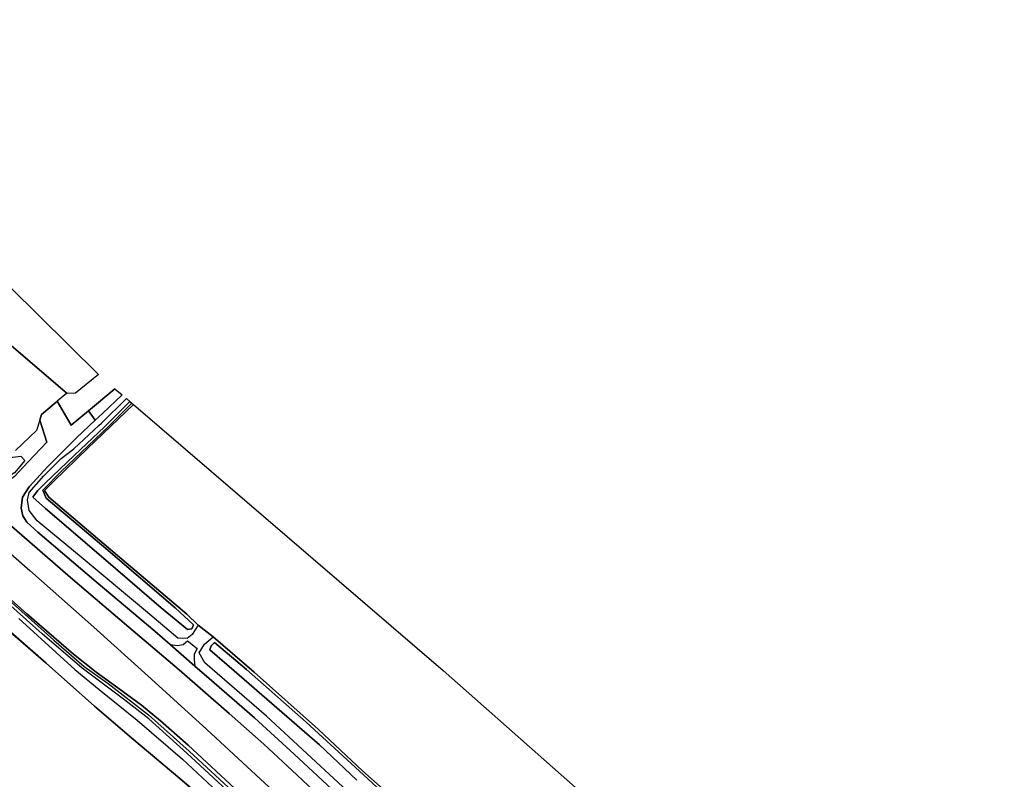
# Model space of a CAD drawing. Extents: x -26035517 to 31750492, y -9237385 to 8160032.
# Tile 219 of 256: x 20577150 to 20883558, y 2662928 to 2899251. Entities that reach past the tile are written whole.
import ezdxf

# ---------------------------------------------------------------- set-up
doc = ezdxf.new("R2010")
doc.units = 0
doc.layers.add('T-25', color=7, linetype='CONTINUOUS')

msp = doc.modelspace()

# ---------------------------------------------------------------- linework, layer by layer
at = {"layer": 'T-25', "color": 9}
for p, q in [((20567400, 2714701, 8937), (20585416, 2699039, 8840)), ((20585416, 2699039, 8840), (20600454, 2685675, 8700)), ((20600454, 2685675, 8700), (20612059, 2675762, 8673)), ((20612059, 2675762, 8673), (20626982, 2663198, 8630)), ((20626982, 2663198, 8630), (20638498, 2653340, 8583))]:
    msp.add_line(p, q, dxfattribs=at)
for points in [[(20583377, 2774709, 8322), (20585608, 2767799, 8340), (20579752, 2761726, 8437), (20575502, 2757164, 8463), (20572417, 2754789, 8543), (20569727, 2753689, 8597), (20567432, 2753808, 8583), (20566005, 2754498, 8617), (20556488, 2762672, 8560), (20537219, 2778904, 8560), (20516813, 2796505, 8490), (20495823, 2814534, 8509), (20491066, 2818621, 8513), (20484039, 2824541, 8490), (20468911, 2837285, 8440), (20443005, 2859370, 8443), (20421336, 2877856, 8407), (20396493, 2899251, 8423)], [(20393212, 2896035, 8620), (20418489, 2874684, 8530), (20440426, 2855956, 8507), (20466525, 2833856, 8580), (20487859, 2815760, 8636), (20488317, 2815372, 8637), (20489333, 2814510, 8640), (20509594, 2797133, 8667), (20530119, 2779676, 8707), (20552839, 2760332, 8663), (20573015, 2742989, 8603), (20592983, 2725760, 8590), (20611137, 2710258, 8560), (20626779, 2696957, 8570), (20642323, 2683364, 8620), (20653140, 2673813, 8590), (20663414, 2664347, 8580), (20674237, 2654089, 8530)], [(20390154, 2891075, 8840), (20405244, 2878151, 8853), (20428551, 2858234, 8827), (20450751, 2839312, 8883), (20472629, 2820692, 8940), (20483948, 2810998, 8960), (20484404, 2810608, 8960), (20494062, 2802337, 8977), (20517237, 2782463, 8980), (20535020, 2767240, 8990), (20552631, 2752026, 9033), (20561556, 2744302, 9080), (20580321, 2727869, 9010), (20600228, 2710268, 9047), (20618201, 2694080, 9070), (20635339, 2678431, 9073), (20654821, 2660436, 8950), (20670257, 2646021, 8890)], [(20384649, 2885786, 9043), (20400561, 2872305, 8980), (20426776, 2849845, 9023), (20453518, 2826981, 9080), (20474340, 2809197, 9140), (20492815, 2793440, 9137), (20512449, 2776604, 9147), (20534266, 2757824, 9113), (20546609, 2747174, 9047), (20554700, 2738190, 9057), (20563660, 2728298, 9033), (20568395, 2724166, 9070), (20579345, 2714376, 9037), (20593854, 2701820, 8897), (20600900, 2696210, 8860), (20607711, 2691433, 8990), (20615019, 2685971, 8947), (20620970, 2681096, 9000), (20629593, 2673513, 8963), (20639789, 2664126, 8980), (20664764, 2640843, 9013)], [(20600454, 2685675, 8700), (20585416, 2699039, 8840), (20567400, 2714701, 8937), (20548807, 2730969, 8890), (20532152, 2745213, 8957), (20518600, 2757012, 9040), (20503810, 2770031, 8990), (20490365, 2781692, 9000), (20471459, 2798119, 9070), (20453436, 2813661, 9077), (20435417, 2829389, 9090), (20416877, 2845610, 8950), (20405316, 2855637, 8953), (20377971, 2879367, 8910)], [(20573913, 2798375, 8117), (20591896, 2782935, 8295), (20591757, 2782930, 8297), (20588850, 2780595, 8226), (20588496, 2780311, 8217), (20583893, 2776372, 8360), (20583377, 2774709, 8322), (20582365, 2771444, 8247), (20575809, 2765190, 8295)], [(20677223, 2657119, 8483), (20662578, 2670779, 8510), (20650224, 2682008, 8453), (20636103, 2694302, 8413), (20631655, 2698168, 8408), (20623954, 2704862, 8399), (20619214, 2708983, 8393), (20600925, 2724338, 8430), (20582815, 2739799, 8463), (20579383, 2742956, 8517), (20578093, 2744933, 8500), (20577581, 2747254, 8477), (20577990, 2750687, 8460), (20580065, 2753900, 8420), (20585940, 2760235, 8397), (20594966, 2769274, 8323), (20600629, 2774615, 8259), (20602900, 2776756, 8233), (20609015, 2782559, 8233)], [(20606803, 2784458, 8147), (20598519, 2777526, 8205), (20593183, 2773060, 8243), (20588850, 2780595, 8226)], [(20575502, 2757164, 8463), (20579752, 2761726, 8437), (20585608, 2767799, 8340), (20583377, 2774709, 8322), (20583893, 2776372, 8360), (20588496, 2780311, 8217), (20588850, 2780595, 8226), (20593183, 2773060, 8243), (20598519, 2777526, 8205), (20600629, 2774615, 8259), (20594966, 2769274, 8323), (20585940, 2760235, 8397), (20580065, 2753900, 8420), (20577990, 2750687, 8460), (20577581, 2747254, 8477), (20578093, 2744933, 8500), (20579383, 2742956, 8517), (20582815, 2739799, 8463), (20600925, 2724338, 8430), (20619214, 2708983, 8393), (20623954, 2704862, 8399), (20631655, 2698168, 8408), (20636103, 2694302, 8413), (20650224, 2682008, 8453), (20662578, 2670779, 8510), (20677223, 2657119, 8483)], [(20583893, 2776372, 8360), (20588496, 2780311, 8217)], [(20691193, 2659009, 7493), (20683799, 2665562, 7553), (20670089, 2678406, 7540), (20650095, 2696240, 7483), (20637333, 2707250, 7547), (20632719, 2710890, 7607), (20629183, 2714310, 7440), (20607598, 2732582, 7477), (20586219, 2750712, 7490), (20584887, 2752728, 7560), (20587672, 2755569, 7500), (20598323, 2765934, 7450), (20612528, 2779542, 7450), (20708979, 2696732, 7510), (20883558, 2542476, 7623)], [(20561556, 2744302, 9080), (20580321, 2727869, 9010), (20600228, 2710268, 9047), (20618201, 2694080, 9070), (20635339, 2678431, 9073), (20654821, 2660436, 8950)], [(20674237, 2654089, 8530), (20663414, 2664347, 8580), (20653140, 2673813, 8590), (20642323, 2683364, 8620), (20626779, 2696957, 8570), (20611137, 2710258, 8560), (20592983, 2725760, 8590), (20573015, 2742989, 8603)], [(20664764, 2640843, 9013), (20639789, 2664126, 8980), (20629593, 2673513, 8963), (20620970, 2681096, 9000), (20615019, 2685971, 8947), (20607711, 2691433, 8990), (20600900, 2696210, 8860), (20593854, 2701820, 8897), (20579345, 2714376, 9037), (20568395, 2724166, 9070)], [(20649904, 2651856, 9620), (20629172, 2671067, 9647), (20617383, 2681737, 9770), (20609909, 2687577, 9540), (20596595, 2697470, 9547), (20584193, 2708215, 9630), (20569423, 2721282, 9720)], [(20573886, 2718621, 9117), (20587735, 2706218, 9170), (20597233, 2698064, 9187), (20604669, 2692744, 9180), (20617193, 2682992, 9107), (20629842, 2671704, 9113), (20647505, 2655420, 9043)], [(20638498, 2653340, 8583), (20626982, 2663198, 8630), (20612059, 2675762, 8673), (20600454, 2685675, 8700), (20585416, 2699039, 8840), (20567400, 2714701, 8937)], [(20576898, 2712946, 9660), (20594274, 2697070, 9540), (20601880, 2690832, 9597), (20613750, 2681374, 9667), (20627796, 2669205, 9547), (20643393, 2654702, 9503)], [(20632719, 2710890, 7607), (20637333, 2707250, 7547)], [(20623954, 2704862, 8399), (20626235, 2704598, 8363), (20628056, 2704883, 8363), (20629326, 2706008, 8307), (20632334, 2703590, 8307), (20631429, 2701903, 8327), (20631406, 2700135, 8407), (20631655, 2698168, 8408)], [(20679102, 2659333, 8267), (20653973, 2682621, 8250), (20634779, 2699213, 8283), (20632959, 2702321, 8283), (20634624, 2704953, 7823), (20637333, 2707250, 7547), (20650095, 2696240, 7483), (20670089, 2678406, 7540), (20683799, 2665562, 7553), (20691193, 2659009, 7493)], [(20696690, 2652708, 7043), (20684106, 2664324, 7227), (20666252, 2680728, 7133), (20647749, 2697129, 7170), (20637811, 2705450, 7203), (20636732, 2704406, 7203), (20636321, 2703161, 7203), (20643918, 2696668, 7203), (20670407, 2673635, 7213), (20682093, 2662646, 7220)], [(20682093, 2662646, 7220), (20670407, 2673635, 7213), (20643918, 2696668, 7203), (20636321, 2703161, 7203), (20636732, 2704406, 7203), (20637811, 2705450, 7203), (20647749, 2697129, 7170), (20666252, 2680728, 7133), (20684106, 2664324, 7227), (20684106, 2664324, 7227), (20696690, 2652708, 7043)], [(20658321, 2631255, 8703), (20650272, 2640312, 8670), (20642396, 2648989, 8643), (20638498, 2653340, 8583), (20626982, 2663198, 8630), (20612059, 2675762, 8673), (20600454, 2685675, 8700)]]:
    msp.add_polyline3d(points, dxfattribs=at)
for points in [[(20571976, 2800999, 8117), (20558908, 2812257, 8117), (20559165, 2818530, 8107), (20564822, 2825114, 8073), (20601714, 2788827, 8183), (20594478, 2783024, 8257), (20591896, 2782935, 8295), (20573913, 2798375, 8117), (20571499, 2800484, 8117), (20571976, 2800999, 8117)], [(20552279, 2769332, 8363), (20525086, 2792067, 8357), (20505615, 2808707, 8393), (20499078, 2815552, 8273), (20499434, 2818479, 8010), (20501234, 2820796, 7853), (20503637, 2821176, 7800), (20515557, 2811266, 7687), (20527448, 2801346, 7737), (20532922, 2797079, 8087), (20543424, 2788388, 8157), (20562011, 2772506, 8087), (20573547, 2762692, 8103), (20575009, 2763160, 8130), (20577555, 2763468, 8173), (20578778, 2762081, 8343), (20575535, 2758243, 8463), (20572207, 2756146, 8560), (20568282, 2756498, 8537), (20552279, 2769332, 8363)], [(20598519, 2777526, 8205), (20606803, 2784458, 8147), (20609015, 2782559, 8233), (20602900, 2776756, 8233), (20600629, 2774615, 8259), (20598519, 2777526, 8205)], [(20616249, 2715379, 8210), (20596273, 2732088, 8323), (20582589, 2743326, 8347), (20580111, 2746550, 8370), (20579563, 2749870, 8360), (20580060, 2752108, 8320), (20584656, 2757300, 8310), (20590090, 2762739, 8363), (20593991, 2765793, 8363), (20601829, 2773047, 8308), (20602564, 2773727, 8303), (20610414, 2781357, 8287), (20611446, 2780472, 6997), (20603524, 2772629, 7033), (20594250, 2763765, 7043), (20585093, 2755099, 7023), (20582679, 2752712, 7050), (20581269, 2750655, 7053), (20585212, 2747129, 7083), (20603207, 2731700, 7097), (20621213, 2716312, 7077), (20629410, 2709528, 7077), (20630715, 2709737, 7077), (20631243, 2711021, 7077), (20625528, 2716326, 7057), (20603936, 2734723, 7047), (20585409, 2750442, 7023), (20584333, 2752902, 7000), (20590083, 2758669, 6960), (20604815, 2772640, 6993), (20612073, 2779933, 7003), (20612528, 2779542, 7450), (20598323, 2765934, 7450), (20587672, 2755569, 7500), (20584887, 2752728, 7560), (20586219, 2750712, 7490), (20607598, 2732582, 7477), (20629183, 2714310, 7440), (20632719, 2710890, 7607), (20630787, 2708007, 7930), (20629233, 2706769, 8073), (20626406, 2706834, 8337), (20616249, 2715379, 8210)], [(20611446, 2780472, 6997), (20612073, 2779933, 7003), (20604815, 2772640, 6993), (20590083, 2758669, 6960), (20584333, 2752902, 7000), (20585409, 2750442, 7023), (20603936, 2734723, 7047), (20625528, 2716326, 7057), (20631243, 2711021, 7077), (20630715, 2709737, 7077), (20629410, 2709528, 7077), (20621213, 2716312, 7077), (20603207, 2731700, 7097), (20585212, 2747129, 7083), (20581269, 2750655, 7053), (20582679, 2752712, 7050), (20585093, 2755099, 7023), (20594250, 2763765, 7043), (20603524, 2772629, 7033), (20611446, 2780472, 6997)], [(20631655, 2698168, 8408), (20623954, 2704862, 8399), (20626235, 2704598, 8363), (20628056, 2704883, 8363), (20629326, 2706008, 8307), (20632334, 2703590, 8307), (20631429, 2701903, 8327), (20631406, 2700135, 8407), (20631655, 2698168, 8408)]]:
    msp.add_polyline3d(points, close=True, dxfattribs=at)

doc.saveas('drawing.dxf')
